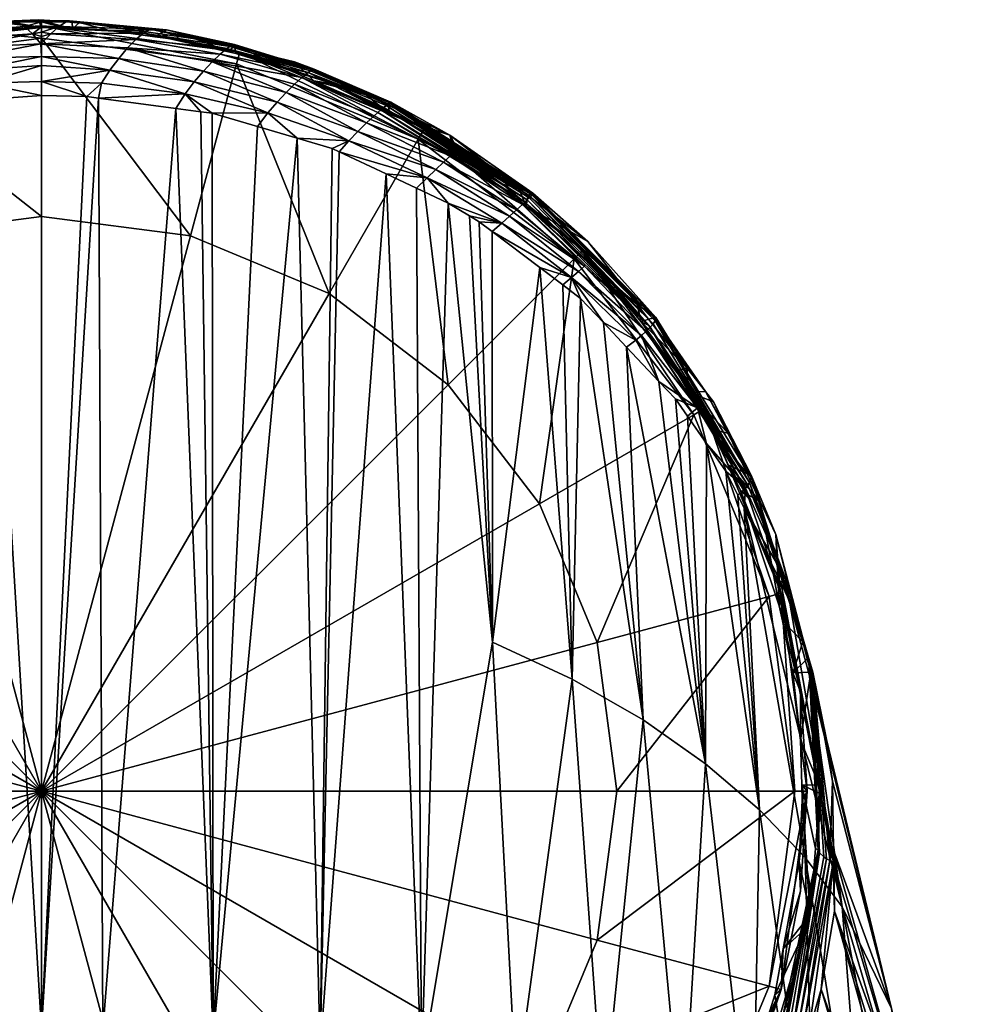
# Model space of a CAD drawing. Extents: x -0.0178 to 0.0179, y -0.0282 to 0.0128.
# Tile 47 of 47: x -0.0004 to 0.0153, y -0.0032 to 0.0128. Entities that reach past the tile are written whole.
import ezdxf

# ---------------------------------------------------------------- set-up
doc = ezdxf.new("R2010")
doc.units = 0
doc.layers.add('mesh', color=7, linetype='CONTINUOUS')

msp = doc.modelspace()

# ---------------------------------------------------------------- meshes
at = {"layer": 'mesh'}
mesh = msp.add_polyface(dxfattribs=at)
corners = [(-0.000453, 0.012749, 0.200704), (-0.000614, 0.012717, 0.200539), (-0.000496, 0.012727, 0.200549), (-0.000146, 0.012538, 0.201291), (0, 0.012565, 0.20125), (0, 0.012491, 0.201363), (0, 0.012649, 0.201066), (-0.001106, 0.011946, 0.201791), (0, 0.012022, 0.20182), (-0.000967, 0.011736, 0.201934), (-0.002067, 0.012592, 0.200413), (-0.003124, 0.012364, 0.200315), (-0.001756, 0.012612, 0.200712), (-0.000399, 0.01273, 0.200828), (0, 0.01275, 0.200711), (-0.001651, 0.012549, 0.200963), (-0.000279, 0.012656, 0.201067), (-0.001528, 0.012446, 0.201201), (-0.002619, 0.011933, 0.201405), (-0.001249, 0.012139, 0.201619), (-0.00276, 0.012085, 0.201192), (-0.001392, 0.012307, 0.201421), (-0.001318, 0.012593, 0.0118), (0, 0.012664, 0.0291), (-0.001318, 0.012593, 0.0291), (0, 0.012664, 0.0118), (-0.003189, 0.012156, 0.0291), (-0.001304, 0.012492, 0.0595), (0, 0.012664, 0.0595), (-0.003209, 0.012241, 0.0595), (0, 0.012464, 0.0118), (-0.003158, 0.012048, 0.0118), (-0.003158, 0.012048, 0.0102), (0, 0.012464, 0.0102), (0, 0.012638, 0.0768), (-0.000049, 0.012765, 0.200587), (-0.000498, 0.012611, 0.0768), (-0.001286, 0.012569, 0.0768), (-0.001828, 0.012467, 0.0768), (-0.000012, 0.012375, 0.201485), (0, 0.01273, 0.200863), (0, 0.01217, 0.201706)]
mesh.append_faces([[corners[k] for k in face] for face in [(0, 1, 2, 2), (3, 4, 5, 5), (3, 6, 4, 4), (7, 8, 9, 9), (0, 10, 1, 1), (0, 11, 10, 10), (12, 11, 0, 0), (13, 0, 14, 14), (13, 12, 0, 0), (15, 12, 13, 13), (15, 16, 17, 17), (13, 16, 15, 15), (18, 19, 7, 7), (20, 21, 19, 19), (17, 3, 21, 21), (16, 3, 17, 17), (16, 6, 3, 3), (22, 23, 24, 24), (22, 25, 23, 23), (26, 22, 24, 24), (27, 23, 28, 28), (27, 24, 23, 23), (29, 24, 27, 27), (30, 22, 31, 31), (30, 25, 22, 22), (30, 32, 33, 33), (31, 32, 30, 30), (34, 2, 1, 1), (34, 35, 2, 2), (1, 36, 34, 34), (1, 37, 36, 36), (10, 37, 1, 1), (10, 38, 37, 37), (3, 39, 21, 21), (0, 2, 35, 35), (14, 40, 13, 13), (39, 3, 5, 5), (19, 21, 39, 39), (7, 41, 8, 8), (19, 41, 7, 7), (39, 41, 19, 19), (14, 0, 35, 35), (13, 40, 16, 16), (40, 6, 16, 16), (34, 36, 37, 37), (27, 28, 34, 34), (34, 37, 27, 27)]])
mesh = msp.add_polyface(dxfattribs=at)
corners = [(0.000498, 0.012615, 0.0768), (0.000614, 0.012718, 0.200538), (0.000496, 0.012728, 0.200549), (0.001093, 0.012588, 0.0768), (0.002022, 0.012599, 0.200417), (0.001833, 0.012488, 0.0768), (0.000279, 0.012656, 0.201067), (0.000399, 0.01273, 0.200828), (0.001756, 0.012612, 0.200712), (0, 0.011765, 0.201961), (0.001106, 0.011946, 0.201791), (0.000967, 0.011736, 0.201934), (0, 0.012022, 0.20182), (0, 0.012565, 0.20125), (0, 0.012649, 0.201066), (0.000453, 0.012749, 0.200704), (0, 0.01275, 0.200711), (0.003124, 0.012364, 0.200315), (0.001651, 0.012549, 0.200963), (0.000146, 0.012538, 0.201291), (0, 0.012491, 0.201363), (0.001528, 0.012446, 0.201201), (0.002326, 0.011566, 0.201753), (0.001249, 0.012139, 0.201619), (0.002473, 0.011759, 0.201593), (0.001392, 0.012307, 0.201421), (0.002619, 0.011933, 0.201405), (0.001619, 0.012557, 0.0768), (0.002172, 0.012442, 0.0768), (0, 0.012664, 0.0291), (0, 0.012664, 0.0118), (0.003209, 0.012241, 0.0118), (0, 0.012664, 0.0595), (0.003158, 0.012048, 0.0118), (0, 0.012464, 0.0118), (0, 0.012464, 0.0102), (-0.000049, 0.012765, 0.200587), (0, 0.012638, 0.0768), (0, 0.01217, 0.201706), (0, 0.01273, 0.200863), (-0.000012, 0.012375, 0.201485)]
mesh.append_faces([[corners[k] for k in face] for face in [(0, 1, 2, 2), (3, 1, 0, 0), (3, 4, 1, 1), (5, 4, 3, 3), (6, 7, 8, 8), (9, 10, 11, 11), (12, 10, 9, 9), (13, 14, 6, 6), (2, 15, 16, 16), (1, 15, 2, 2), (4, 15, 1, 1), (4, 17, 15, 15), (18, 6, 8, 8), (19, 6, 18, 18), (19, 13, 6, 6), (20, 13, 19, 19), (21, 19, 18, 18), (10, 22, 11, 11), (23, 24, 10, 10), (25, 26, 23, 23), (7, 15, 8, 8), (5, 27, 28, 28), (5, 3, 27, 27), (29, 30, 31, 31), (32, 31, 27, 27), (32, 29, 31, 31), (33, 30, 34, 34), (33, 31, 30, 30), (34, 35, 33, 33), (0, 36, 37, 37), (0, 2, 36, 36), (38, 10, 12, 12), (38, 23, 10, 10), (6, 39, 7, 7), (6, 14, 39, 39), (39, 16, 15, 15), (2, 16, 36, 36), (40, 19, 21, 21), (40, 20, 19, 19), (25, 40, 21, 21), (23, 40, 25, 25), (38, 40, 23, 23), (7, 39, 15, 15), (37, 27, 3, 3), (0, 37, 3, 3), (27, 37, 32, 32)]])
mesh = msp.add_polyface(dxfattribs=at)
corners = [(0.001833, 0.012488, 0.0768), (0.002256, 0.012541, 0.200357), (0.002022, 0.012599, 0.200417), (0.002172, 0.012442, 0.0768), (0.003006, 0.012261, 0.0768), (0.003128, 0.012324, 0.200134), (0.003831, 0.012021, 0.0768), (0.004097, 0.012082, 0.199885), (0.003827, 0.012149, 0.199955), (0.004407, 0.011772, 0.0768), (0.005245, 0.011551, 0.199341), (0.003124, 0.012364, 0.200315), (0.004413, 0.011964, 0.199907), (0.003049, 0.012331, 0.200581), (0.00309, 0.012353, 0.200449), (0.004388, 0.011954, 0.200043), (0.001756, 0.012612, 0.200712), (0.001651, 0.012549, 0.200963), (0.004355, 0.011935, 0.200178), (0.003001, 0.012299, 0.20071), (0.001528, 0.012446, 0.201201), (0.004315, 0.011907, 0.200311), (0.002889, 0.012208, 0.200959), (0.001392, 0.012307, 0.201421), (0.001249, 0.012139, 0.201619), (0.002619, 0.011933, 0.201405), (0.002473, 0.011759, 0.201593), (0.00276, 0.012085, 0.201192), (0.004216, 0.011827, 0.20057), (0.000453, 0.012749, 0.200704), (0.003961, 0.011584, 0.20104), (0.004097, 0.011718, 0.200814), (0.004745, 0.01172, 0.0768), (0.0062, 0.011002, 0.0118), (0.003209, 0.012241, 0.0118), (0.0061, 0.010829, 0.0118), (0.003158, 0.012048, 0.0118), (0, 0.012464, 0.0102), (0.003158, 0.012048, 0.0102), (0.003146, 0.01222, 0.0768), (0.001619, 0.012557, 0.0768)]
mesh.append_faces([[corners[k] for k in face] for face in [(0, 1, 2, 2), (3, 1, 0, 0), (4, 1, 3, 3), (4, 5, 1, 1), (6, 7, 8, 8), (9, 7, 6, 6), (9, 10, 7, 7), (1, 11, 2, 2), (12, 7, 10, 10), (12, 8, 7, 7), (11, 8, 12, 12), (11, 5, 8, 8), (1, 5, 11, 11), (13, 14, 15, 15), (13, 16, 14, 14), (17, 16, 13, 13), (18, 13, 15, 15), (19, 13, 18, 18), (19, 17, 13, 13), (20, 17, 19, 19), (21, 19, 18, 18), (22, 19, 21, 21), (22, 20, 19, 19), (23, 20, 22, 22), (24, 25, 26, 26), (23, 27, 25, 25), (22, 27, 23, 23), (22, 28, 27, 27), (21, 28, 22, 22), (14, 12, 15, 15), (14, 11, 12, 12), (16, 11, 14, 14), (16, 29, 11, 11), (27, 30, 25, 25), (28, 31, 27, 27), (32, 9, 6, 6), (33, 32, 34, 34), (35, 34, 36, 36), (36, 37, 38, 38), (39, 5, 4, 4), (39, 8, 5, 5), (6, 8, 39, 39), (3, 39, 4, 4), (3, 40, 39, 39), (32, 6, 39, 39), (34, 39, 40, 40), (34, 32, 39, 39)]])
mesh = msp.add_polyface(dxfattribs=at)
corners = [(-0.005284, 0.011437, 0.0768), (-0.005251, 0.011557, 0.199348), (-0.005616, 0.011385, 0.199172), (-0.004421, 0.011803, 0.0768), (-0.000967, 0.011736, 0.201934), (0, 0.012022, 0.20182), (0, 0.011765, 0.201961), (-0.005654, 0.01143, 0.19936), (-0.00421, 0.012044, 0.199851), (-0.005638, 0.01142, 0.199498), (-0.004413, 0.011964, 0.199907), (-0.004355, 0.011935, 0.200178), (-0.005613, 0.011402, 0.199635), (-0.004388, 0.011954, 0.200043), (-0.00558, 0.011376, 0.19977), (-0.004315, 0.011907, 0.200311), (-0.005541, 0.011344, 0.199904), (-0.004216, 0.011827, 0.20057), (-0.005496, 0.011306, 0.200035), (-0.005445, 0.011261, 0.200163), (-0.004097, 0.011718, 0.200814), (-0.005388, 0.01121, 0.200288), (-0.003961, 0.011584, 0.20104), (-0.003816, 0.011428, 0.201244), (-0.005263, 0.011092, 0.200526), (-0.002326, 0.011566, 0.201753), (-0.003666, 0.011255, 0.201421), (-0.002473, 0.011759, 0.201593), (-0.002619, 0.011933, 0.201405), (-0.001938, 0.011398, 0.201921), (-0.002176, 0.011342, 0.201861), (-0.001106, 0.011946, 0.201791), (-0.002564, 0.01125, 0.201763), (-0.006163, 0.010931, 0.0291), (-0.004282, 0.011901, 0.0118), (-0.004282, 0.011901, 0.0291), (-0.007, 0.010499, 0.0118), (-0.0062, 0.011002, 0.0595), (-0.004246, 0.011812, 0.0595), (-0.003158, 0.012048, 0.0118), (-0.0061, 0.010829, 0.0118), (-0.0061, 0.010829, 0.0102), (-0.003158, 0.012048, 0.0102), (0, 0.009579, 0.0102), (0, 0.012464, 0.0102), (-0.006617, 0.010896, 0.198668), (-0.004272, 0.011866, 0.0768), (0, 0.011539, 0.202073), (-0.000917, 0.011472, 0.202001), (-0.005641, 0.011248, 0.0768)]
mesh.append_faces([[corners[k] for k in face] for face in [(0, 1, 2, 2), (0, 3, 1, 1), (4, 5, 6, 6), (7, 1, 8, 8), (7, 2, 1, 1), (9, 7, 10, 10), (11, 12, 13, 13), (11, 14, 12, 12), (15, 14, 11, 11), (15, 16, 14, 14), (17, 16, 15, 15), (17, 18, 16, 16), (17, 19, 18, 18), (20, 19, 17, 17), (20, 21, 19, 19), (22, 21, 20, 20), (23, 24, 22, 22), (23, 25, 26, 26), (23, 27, 25, 25), (22, 27, 23, 23), (22, 28, 27, 27), (20, 28, 22, 22), (25, 29, 30, 30), (25, 4, 29, 29), (27, 4, 25, 25), (27, 31, 4, 4), (28, 31, 27, 27), (30, 32, 25, 25), (13, 9, 10, 10), (12, 9, 13, 13), (33, 34, 35, 35), (33, 36, 34, 34), (37, 35, 38, 38), (37, 33, 35, 35), (39, 34, 40, 40), (39, 41, 42, 42), (40, 41, 39, 39), (43, 44, 42, 42), (2, 45, 0, 0), (3, 46, 1, 1), (4, 6, 47, 47), (48, 4, 47, 47), (48, 29, 4, 4), (45, 2, 7, 7), (46, 0, 49, 49), (46, 3, 0, 0), (38, 46, 49, 49)]])
mesh = msp.add_polyface(dxfattribs=at)
corners = [(0.006153, -0.004214, 0.206157), (0.005583, 0.010266, 0.200716), (0.006073, 0.010034, 0.200469), (0.00278, -0.003723, 0.207211), (0.003497, 0.011035, 0.201536), (0.004141, 0.010846, 0.201335), (0.002763, 0.01125, 0.201766), (0.00258, 0.011275, 0.201792), (0.002176, 0.011328, 0.201849), (0.004511, -0.003928, 0.206778), (0.004819, 0.010627, 0.201101), (0.004706, 0.01068, 0.201158), (0.004976, 0.010801, 0.200939), (0.006243, 0.010204, 0.200306), (0.006587, 0.009791, 0.20021), (0.007921, 0.009903, 0.198266), (0.00558, 0.011376, 0.19977), (0.005613, 0.011402, 0.199635), (0.007897, 0.009877, 0.198402), (0.005541, 0.011344, 0.199904), (0.005496, 0.011306, 0.200035), (0.00783, 0.009811, 0.198669), (0.005445, 0.011261, 0.200163), (0.006383, 0.010338, 0.200095), (0.005124, 0.010955, 0.200744), (0.00651, 0.010458, 0.199864), (0.005263, 0.011092, 0.200526), (0.006623, 0.010561, 0.199617), (0.005388, 0.01121, 0.200288), (0.003816, 0.011428, 0.201244), (0.003666, 0.011255, 0.201421), (0.007866, 0.009846, 0.198536), (0.002411, 0.009262, 0.0102), (0, 0.012464, 0.0102), (0, 0.009579, 0.0102), (0.004658, 0.008331, 0.0102), (0.003158, 0.012048, 0.0102), (0.0061, 0.010829, 0.0102), (0.006587, 0.006851, 0.0102), (0, 0.000264, 0.0007), (0.004658, 0.008331, 0.0007), (0.002411, 0.009262, 0.0007), (0.006587, 0.006851, 0.0007), (0, 0.009579, 0.0007), (0, -0.003597, 0.207474), (0, 0.011539, 0.202073), (0.00073, 0.01152, 0.202053), (0.000989, -0.003614, 0.207438), (0.000919, 0.011495, 0.202026)]
mesh.append_faces([[corners[k] for k in face] for face in [(0, 1, 2, 2), (3, 4, 5, 5), (3, 6, 4, 4), (3, 7, 6, 6), (8, 7, 3, 3), (9, 10, 1, 1), (11, 10, 9, 9), (9, 5, 11, 11), (9, 3, 5, 5), (12, 10, 11, 11), (13, 1, 10, 10), (13, 2, 1, 1), (14, 2, 13, 13), (5, 12, 11, 11), (15, 16, 17, 17), (18, 19, 16, 16), (20, 21, 22, 22), (12, 13, 10, 10), (12, 23, 13, 13), (24, 23, 12, 12), (24, 25, 23, 23), (26, 25, 24, 24), (26, 27, 25, 25), (28, 27, 26, 26), (12, 29, 24, 24), (5, 30, 12, 12), (5, 4, 30, 30), (19, 31, 20, 20), (22, 27, 28, 28), (21, 27, 22, 22), (32, 33, 34, 34), (35, 36, 32, 32), (35, 37, 36, 36), (38, 37, 35, 35), (39, 40, 41, 41), (39, 42, 40, 40), (41, 43, 39, 39), (38, 40, 42, 42), (35, 40, 38, 38), (35, 41, 40, 40), (32, 41, 35, 35), (32, 43, 41, 41), (34, 43, 32, 32), (44, 45, 46, 46), (47, 48, 8, 8), (46, 48, 44, 44)]])
mesh = msp.add_polyface(dxfattribs=at)
corners = [(0.005639, 0.01124, 0.0768), (0.005245, 0.011551, 0.199341), (0.004407, 0.011772, 0.0768), (0.005613, 0.011382, 0.199166), (0.003666, 0.011255, 0.201421), (0.003497, 0.011035, 0.201536), (0.002763, 0.01125, 0.201766), (0.004315, 0.011907, 0.200311), (0.00558, 0.011376, 0.19977), (0.005541, 0.011344, 0.199904), (0.005613, 0.011402, 0.199635), (0, 0.011765, 0.201961), (0.000967, 0.011736, 0.201934), (0.00073, 0.01152, 0.202053), (0.005654, 0.01143, 0.19936), (0.004413, 0.011964, 0.199907), (0.004355, 0.011935, 0.200178), (0.004388, 0.011954, 0.200043), (0.005638, 0.01142, 0.199498), (0.005496, 0.011306, 0.200035), (0.005445, 0.011261, 0.200163), (0.004216, 0.011827, 0.20057), (0.005263, 0.011092, 0.200526), (0.004097, 0.011718, 0.200814), (0.005388, 0.01121, 0.200288), (0.003961, 0.011584, 0.20104), (0.005124, 0.010955, 0.200744), (0.003816, 0.011428, 0.201244), (0.004976, 0.010801, 0.200939), (0.001106, 0.011946, 0.201791), (0.002473, 0.011759, 0.201593), (0.002326, 0.011566, 0.201753), (0.00258, 0.011275, 0.201792), (0.002176, 0.011328, 0.201849), (0.002619, 0.011933, 0.201405), (0.00276, 0.012085, 0.201192), (0.005842, 0.011152, 0.0768), (0.004745, 0.01172, 0.0768), (0.0062, 0.011002, 0.0768), (0.0062, 0.011002, 0.0118), (0.0061, 0.010829, 0.0118), (0.003209, 0.012241, 0.0118), (0.003158, 0.012048, 0.0102), (0.0061, 0.010829, 0.0102), (0.003158, 0.012048, 0.0118), (0.002411, 0.009262, 0.0102), (0, 0.012464, 0.0102), (0.006613, 0.010894, 0.198666), (0, 0.011539, 0.202073), (0.000919, 0.011495, 0.202026)]
mesh.append_faces([[corners[k] for k in face] for face in [(0, 1, 2, 2), (0, 3, 1, 1), (4, 5, 6, 6), (7, 8, 9, 9), (7, 10, 8, 8), (11, 12, 13, 13), (14, 1, 3, 3), (15, 1, 14, 14), (16, 17, 18, 18), (10, 16, 18, 18), (7, 16, 10, 10), (19, 20, 21, 21), (22, 23, 24, 24), (22, 25, 23, 23), (26, 25, 22, 22), (26, 27, 25, 25), (28, 4, 27, 27), (29, 30, 31, 31), (7, 19, 21, 21), (9, 19, 7, 7), (17, 14, 18, 18), (17, 15, 14, 14), (32, 33, 31, 31), (31, 6, 32, 32), (31, 4, 6, 6), (30, 4, 31, 31), (30, 27, 4, 4), (34, 27, 30, 30), (34, 25, 27, 27), (35, 23, 25, 25), (21, 24, 23, 23), (20, 24, 21, 21), (36, 37, 38, 38), (0, 37, 36, 36), (0, 2, 37, 37), (39, 38, 37, 37), (40, 39, 41, 41), (40, 42, 43, 43), (44, 42, 40, 40), (45, 42, 46, 46), (47, 0, 36, 36), (47, 3, 0, 0), (11, 13, 48, 48), (14, 3, 47, 47), (12, 49, 13, 13), (31, 49, 12, 12), (31, 33, 49, 49)]])
mesh = msp.add_polyface(dxfattribs=at)
corners = [(-0.006153, -0.004214, 0.206157), (-0.005565, 0.010245, 0.200693), (-0.004785, 0.010592, 0.201062), (-0.006064, 0.010024, 0.200457), (-0.006587, 0.009791, 0.20021), (-0.004511, -0.003928, 0.206778), (-0.004135, 0.01088, 0.201368), (-0.003497, 0.01103, 0.201529), (-0.000989, -0.003614, 0.207438), (-0.002176, 0.011342, 0.201861), (-0.001938, 0.011398, 0.201921), (-0.00278, -0.003723, 0.207211), (-0.002564, 0.01125, 0.201763), (-0.007866, 0.009846, 0.198536), (-0.005496, 0.011306, 0.200035), (-0.005445, 0.011261, 0.200163), (-0.006243, 0.010204, 0.200306), (-0.00558, 0.011376, 0.19977), (-0.00794, 0.009926, 0.198129), (-0.005613, 0.011402, 0.199635), (-0.005541, 0.011344, 0.199904), (-0.007921, 0.009903, 0.198266), (-0.004976, 0.010801, 0.200939), (-0.005124, 0.010955, 0.200744), (-0.006383, 0.010338, 0.200095), (-0.005263, 0.011092, 0.200526), (-0.00651, 0.010458, 0.199864), (-0.005388, 0.01121, 0.200288), (-0.006623, 0.010561, 0.199617), (-0.003961, 0.011584, 0.20104), (-0.003816, 0.011428, 0.201244), (-0.003666, 0.011255, 0.201421), (-0.002326, 0.011566, 0.201753), (-0.007952, 0.009943, 0.197991), (-0.005638, 0.01142, 0.199498), (-0.0061, 0.010829, 0.0118), (-0.004282, 0.011901, 0.0118), (-0.007, 0.010499, 0.0118), (-0.002411, 0.009262, 0.0102), (-0.0061, 0.010829, 0.0102), (-0.004658, 0.008331, 0.0102), (-0.003158, 0.012048, 0.0102), (0, 0.009579, 0.0102), (0, 0.000264, 0.0007), (-0.002411, 0.009262, 0.0007), (-0.004658, 0.008331, 0.0007), (0, 0.009579, 0.0007), (-0.006587, 0.006851, 0.0007), (-0.008067, 0.004921, 0.0007), (-0.006587, 0.006851, 0.0102), (-0.005284, 0.011437, 0.0768), (-0.006617, 0.010896, 0.198668), (-0.005641, 0.011248, 0.0768), (-0.000917, 0.011472, 0.202001), (0, 0.011539, 0.202073), (0, -0.003597, 0.207474), (-0.004246, 0.011812, 0.0595), (-0.0062, 0.011002, 0.0595)]
mesh.append_faces([[corners[k] for k in face] for face in [(0, 1, 2, 2), (0, 3, 1, 1), (0, 4, 3, 3), (5, 6, 7, 7), (8, 9, 10, 10), (11, 12, 9, 9), (13, 14, 15, 15), (16, 1, 3, 3), (17, 18, 19, 19), (20, 21, 17, 17), (16, 22, 1, 1), (16, 23, 22, 22), (24, 23, 16, 16), (24, 25, 23, 23), (26, 25, 24, 24), (26, 27, 25, 25), (28, 15, 27, 27), (29, 25, 27, 27), (30, 23, 25, 25), (31, 23, 30, 30), (31, 22, 23, 23), (22, 2, 1, 1), (22, 6, 2, 2), (31, 6, 22, 22), (31, 7, 6, 6), (32, 7, 31, 31), (32, 12, 7, 7), (19, 33, 34, 34), (35, 36, 37, 37), (38, 39, 40, 40), (38, 41, 39, 39), (42, 41, 38, 38), (43, 44, 45, 45), (43, 46, 44, 44), (43, 47, 48, 48), (45, 47, 43, 43), (42, 44, 46, 46), (38, 44, 42, 42), (38, 45, 44, 44), (40, 45, 38, 38), (40, 47, 45, 45), (49, 47, 40, 40), (50, 51, 52, 52), (8, 10, 53, 53), (54, 55, 53, 53), (56, 52, 57, 57)]])
mesh = msp.add_polyface(dxfattribs=at)
corners = [(0.009852, -0.007135, 0.0768), (0.010826, -0.005935, 0.181423), (0.010108, -0.006823, 0.0768), (0.010534, -0.006413, 0.180933), (0.010127, -0.007078, 0.18025), (0.000989, -0.003614, 0.207438), (0.002176, 0.011328, 0.201849), (0.00278, -0.003723, 0.207211), (0.004511, -0.003928, 0.206778), (0.005583, 0.010266, 0.200716), (0.006153, -0.004214, 0.206157), (0.009742, 0.001421, 0.200684), (0.009474, 0.007462, 0.197727), (0.010755, 0.000711, 0.199578), (0.008074, -0.01192, 0.208166), (0.007687, -0.004567, 0.205368), (0.009098, -0.004974, 0.204431), (0.010379, -0.005424, 0.203365), (0.008591, 0.002082, 0.201699), (0.007302, 0.002681, 0.202606), (0.006587, 0.009791, 0.20021), (0.006073, 0.010034, 0.200469), (0.010739, -0.005936, 0.0118), (0.009968, -0.007112, 0.038459), (0.009992, -0.00708, 0.038919), (0.008627, -0.008363, 0.0118), (0.010566, -0.005836, 0.0118), (0.009316, 0.000264, 0.0102), (0.011784, 0.003421, 0.0102), (0.008998, 0.002675, 0.0102), (0.008998, -0.002148, 0.0102), (0.0122, 0.000264, 0.0102), (0.008067, -0.004394, 0.0102), (0.011784, -0.002894, 0.0102), (0.010566, -0.005836, 0.0102), (0.006587, -0.006324, 0.0102), (0.008627, -0.008363, 0.0102), (0, 0.000264, 0.0007), (0.008998, 0.002675, 0.0007), (0.008067, 0.004921, 0.0007), (0.009316, 0.000264, 0.0007), (0.008998, -0.002148, 0.0007), (0.006587, 0.006851, 0.0007), (0.002411, -0.008735, 0.0007), (0.004658, -0.007804, 0.0007), (0, -0.009052, 0.0007), (0.008067, -0.004394, 0.0007), (0.006587, -0.006324, 0.0007), (0, -0.003597, 0.207474), (0.000919, 0.011495, 0.202026), (0.010162, -0.007091, 0.180359), (0.010202, -0.007106, 0.180464), (0.010885, -0.005959, 0.181534), (0.010607, -0.00603, 0.0768), (0.010693, -0.005893, 0.0768), (0.009861, -0.007254, 0.042093), (0.009852, -0.007266, 0.042301)]
mesh.append_faces([[corners[k] for k in face] for face in [(0, 1, 2, 2), (0, 3, 1, 1), (0, 4, 3, 3), (5, 6, 7, 7), (8, 9, 10, 10), (11, 12, 13, 13), (14, 15, 16, 16), (17, 11, 13, 13), (16, 11, 17, 17), (16, 18, 11, 11), (15, 18, 16, 16), (15, 19, 18, 18), (10, 19, 15, 15), (10, 20, 19, 19), (21, 20, 10, 10), (22, 23, 24, 24), (25, 22, 26, 26), (27, 28, 29, 29), (30, 31, 27, 27), (32, 33, 30, 30), (32, 34, 33, 33), (35, 34, 32, 32), (35, 36, 34, 34), (37, 38, 39, 39), (37, 40, 38, 38), (41, 40, 37, 37), (39, 42, 37, 37), (37, 43, 44, 44), (37, 45, 43, 43), (37, 46, 41, 41), (37, 47, 46, 46), (44, 47, 37, 37), (35, 46, 47, 47), (32, 46, 35, 35), (32, 41, 46, 46), (30, 41, 32, 32), (30, 40, 41, 41), (27, 40, 30, 30), (27, 38, 40, 40), (29, 38, 27, 27), (29, 39, 38, 38), (48, 49, 5, 5), (50, 51, 52, 52), (50, 52, 3, 3), (2, 53, 54, 54), (55, 56, 54, 54), (54, 22, 24, 24)]])
mesh = msp.add_polyface(dxfattribs=at)
corners = [(-0.010409, -0.006368, 0.0768), (-0.010603, -0.006028, 0.0768), (-0.010541, -0.006414, 0.18093), (-0.010836, -0.005937, 0.18142), (-0.010755, 0.000711, 0.199578), (-0.009483, 0.007467, 0.197732), (-0.009742, 0.001421, 0.200684), (-0.010266, 0.006621, 0.19683), (-0.010003, 0.006905, 0.197133), (-0.008868, 0.00813, 0.198439), (-0.008591, 0.002082, 0.201699), (-0.007302, 0.002681, 0.202606), (-0.006587, 0.009791, 0.20021), (-0.006153, -0.004214, 0.206157), (-0.004511, -0.003928, 0.206778), (-0.003497, 0.01103, 0.201529), (-0.00278, -0.003723, 0.207211), (-0.004785, 0.010592, 0.201062), (-0.004135, 0.01088, 0.201368), (-0.002176, 0.011342, 0.201861), (-0.000989, -0.003614, 0.207438), (-0.002564, 0.01125, 0.201763), (-0.011522, -0.005907, 0.202185), (-0.010379, -0.005424, 0.203365), (-0.009098, -0.004974, 0.204431), (-0.007687, -0.004567, 0.205368), (-0.008074, -0.01192, 0.208166), (-0.009838, -0.007285, 0.0768), (-0.010739, -0.005936, 0.0768), (-0.010956, -0.005408, 0.0768), (-0.010566, -0.005836, 0.0118), (-0.008627, -0.008363, 0.0102), (-0.010566, -0.005836, 0.0102), (-0.008067, -0.004394, 0.0102), (-0.006587, -0.006324, 0.0102), (-0.008998, -0.002148, 0.0102), (-0.011784, -0.002894, 0.0102), (-0.009315, 0.000264, 0.0102), (-0.008998, 0.002675, 0.0102), (-0.0122, 0.000264, 0.0102), (-0.008067, 0.004921, 0.0102), (-0.011784, 0.003421, 0.0102), (0, 0.000264, 0.0007), (-0.008067, 0.004921, 0.0007), (-0.008998, 0.002675, 0.0007), (-0.008998, -0.002148, 0.0007), (-0.008067, -0.004394, 0.0007), (-0.009315, 0.000264, 0.0007), (-0.004658, -0.007804, 0.0007), (-0.002411, -0.008735, 0.0007), (-0.006587, -0.006324, 0.0007), (0, -0.009052, 0.0007), (-0.000917, 0.011472, 0.202001), (0, -0.003597, 0.207474), (-0.010889, -0.005958, 0.181529), (-0.010162, -0.007091, 0.180359)]
mesh.append_faces([[corners[k] for k in face] for face in [(0, 1, 2, 2), (1, 3, 2, 2), (4, 5, 6, 6), (7, 8, 4, 4), (6, 9, 10, 10), (11, 12, 13, 13), (14, 15, 16, 16), (17, 18, 14, 14), (16, 19, 20, 20), (15, 21, 16, 16), (14, 13, 17, 17), (6, 22, 4, 4), (10, 23, 6, 6), (10, 24, 23, 23), (11, 24, 10, 10), (11, 25, 24, 24), (13, 25, 11, 11), (13, 26, 25, 25), (27, 28, 0, 0), (28, 1, 0, 0), (28, 29, 1, 1), (30, 31, 32, 32), (33, 31, 34, 34), (35, 32, 33, 33), (35, 36, 32, 32), (37, 36, 35, 35), (38, 39, 37, 37), (40, 41, 38, 38), (42, 43, 44, 44), (42, 45, 46, 46), (42, 47, 45, 45), (44, 47, 42, 42), (42, 48, 49, 49), (42, 50, 48, 48), (46, 50, 42, 42), (49, 51, 42, 42), (35, 45, 37, 37), (35, 46, 45, 45), (33, 46, 35, 35), (33, 50, 46, 46), (34, 50, 33, 33), (38, 44, 40, 40), (38, 47, 44, 44), (37, 47, 38, 38), (37, 45, 47, 47), (52, 53, 20, 20), (54, 55, 2, 2)]])
mesh = msp.add_polyface(dxfattribs=at)
corners = [(0.007851, 0.009746, 0.0768), (0.007878, 0.00992, 0.197664), (0.007732, 0.010032, 0.19778), (0.007302, 0.002681, 0.202606), (0.007085, 0.009491, 0.199889), (0.007298, 0.009331, 0.199719), (0.006929, 0.009585, 0.19999), (0.007452, 0.009467, 0.199523), (0.007956, 0.009956, 0.197854), (0.007952, 0.009943, 0.197991), (0.005654, 0.01143, 0.19936), (0.007921, 0.009903, 0.198266), (0.005613, 0.011402, 0.199635), (0.00794, 0.009926, 0.198129), (0.007897, 0.009877, 0.198402), (0.00558, 0.011376, 0.19977), (0.005638, 0.01142, 0.199498), (0.007866, 0.009846, 0.198536), (0.00783, 0.009811, 0.198669), (0.005496, 0.011306, 0.200035), (0.008791, 0.008771, 0.1981), (0.007691, 0.009683, 0.199055), (0.007788, 0.009772, 0.1988), (0.007578, 0.009581, 0.199296), (0.008695, 0.008684, 0.198351), (0.008585, 0.008588, 0.198591), (0.00651, 0.010458, 0.199864), (0.006623, 0.010561, 0.199617), (0.006383, 0.010338, 0.200095), (0.006243, 0.010204, 0.200306), (0.006587, 0.009791, 0.20021), (0.005541, 0.011344, 0.199904), (0.005842, 0.011152, 0.0768), (0.0062, 0.011002, 0.0768), (0.00667, 0.01066, 0.0768), (0.008627, 0.00889, 0.0118), (0.0062, 0.011002, 0.0118), (0.0061, 0.010829, 0.0118), (0.008768, 0.009032, 0.0118), (0.0061, 0.010829, 0.0102), (0.008627, 0.00889, 0.0102), (0.006587, 0.006851, 0.0102), (0.006798, 0.01057, 0.0768), (0.007463, 0.010101, 0.0768), (0.006613, 0.010894, 0.198666), (0.008846, 0.00917, 0.196893), (0.008768, 0.009032, 0.0768)]
mesh.append_faces([[corners[k] for k in face] for face in [(0, 1, 2, 2), (3, 4, 5, 5), (3, 6, 4, 4), (7, 5, 4, 4), (6, 7, 4, 4), (2, 1, 8, 8), (9, 10, 8, 8), (11, 12, 13, 13), (14, 15, 11, 11), (12, 16, 13, 13), (17, 18, 19, 19), (20, 21, 22, 22), (20, 23, 21, 21), (24, 7, 23, 23), (25, 5, 7, 7), (26, 27, 22, 22), (21, 26, 22, 22), (21, 28, 26, 26), (23, 28, 21, 21), (23, 29, 28, 28), (7, 29, 23, 23), (7, 30, 29, 29), (6, 30, 7, 7), (14, 17, 31, 31), (16, 9, 13, 13), (16, 10, 9, 9), (18, 22, 27, 27), (32, 33, 34, 34), (35, 36, 37, 37), (35, 38, 36, 36), (35, 39, 40, 40), (37, 39, 35, 35), (41, 40, 39, 39), (2, 42, 43, 43), (44, 42, 2, 2), (44, 34, 42, 42), (32, 34, 44, 44), (0, 2, 43, 43), (45, 1, 0, 0), (8, 44, 2, 2), (8, 10, 44, 44), (34, 43, 42, 42), (34, 33, 43, 43), (46, 0, 43, 43), (36, 43, 33, 33), (38, 43, 36, 36)]])
mesh = msp.add_polyface(dxfattribs=at)
corners = [(0.009647, 0.008149, 0.19585), (0.00884, 0.008839, 0.0768), (0.009083, 0.008617, 0.0768), (0.007851, 0.009746, 0.0768), (0.008585, 0.008588, 0.198591), (0.008441, 0.008469, 0.1988), (0.008068, 0.00875, 0.1991), (0.008731, 0.00825, 0.198567), (0.009099, 0.00786, 0.198151), (0.009832, 0.007914, 0.195609), (0.009948, 0.00794, 0.195791), (0.00993, 0.007922, 0.195916), (0.007956, 0.009956, 0.197854), (0.007952, 0.009943, 0.197991), (0.009938, 0.007887, 0.1962), (0.010451, 0.007126, 0.194804), (0.007866, 0.009846, 0.198536), (0.009858, 0.007785, 0.19674), (0.00783, 0.009811, 0.198669), (0.009907, 0.00784, 0.196471), (0.008695, 0.008684, 0.198351), (0.007578, 0.009581, 0.199296), (0.008791, 0.008771, 0.1981), (0.007452, 0.009467, 0.199523), (0.007298, 0.009331, 0.199719), (0.007897, 0.009877, 0.198402), (0.007921, 0.009903, 0.198266), (0.00794, 0.009926, 0.198129), (0.007788, 0.009772, 0.1988), (0.009794, 0.007721, 0.197003), (0.009716, 0.00765, 0.197261), (0.009626, 0.007571, 0.197511), (0.008768, 0.009032, 0.0768), (0.009838, 0.007812, 0.0768), (0.008768, 0.009032, 0.0118), (0.010739, 0.006464, 0.0118), (0.010566, 0.006364, 0.0118), (0.008627, 0.00889, 0.0118), (0.008627, 0.00889, 0.0102), (0.009711, 0.007871, 0.0768), (0.008846, 0.00917, 0.196893), (0.007878, 0.00992, 0.197664), (0.010283, 0.007072, 0.0768), (0.007463, 0.010101, 0.0768)]
mesh.append_faces([[corners[k] for k in face] for face in [(0, 1, 2, 2), (0, 3, 1, 1), (4, 5, 6, 6), (4, 7, 5, 5), (8, 7, 4, 4), (0, 9, 10, 10), (11, 12, 10, 10), (11, 13, 12, 12), (14, 13, 11, 11), (15, 10, 9, 9), (15, 11, 10, 10), (16, 17, 18, 18), (19, 17, 16, 16), (20, 21, 22, 22), (4, 23, 20, 20), (6, 24, 4, 4), (25, 19, 16, 16), (26, 19, 25, 25), (26, 14, 19, 19), (27, 14, 26, 26), (27, 13, 14, 14), (17, 28, 18, 18), (17, 22, 28, 28), (29, 22, 17, 17), (29, 20, 22, 22), (30, 20, 29, 29), (30, 4, 20, 20), (31, 4, 30, 30), (31, 8, 4, 4), (2, 32, 33, 33), (1, 32, 2, 2), (1, 3, 32, 32), (34, 33, 32, 32), (35, 33, 34, 34), (36, 34, 37, 37), (36, 35, 34, 34), (37, 38, 36, 36), (39, 0, 2, 2), (39, 9, 0, 0), (39, 15, 9, 9), (40, 3, 0, 0), (12, 41, 40, 40), (10, 40, 0, 0), (10, 12, 40, 40), (2, 33, 39, 39), (33, 42, 39, 39), (34, 32, 43, 43)]])
mesh = msp.add_polyface(dxfattribs=at)
corners = [(0.010485, 0.006733, 0.0768), (0.011122, 0.006067, 0.19372), (0.010885, 0.006573, 0.194238), (0.010848, 0.006123, 0.0768), (0.010283, 0.007072, 0.0768), (0.010451, 0.007126, 0.194804), (0.007302, 0.002681, 0.202606), (0.008068, 0.00875, 0.1991), (0.008591, 0.002082, 0.201699), (0.007298, 0.009331, 0.199719), (0.006587, 0.009791, 0.20021), (0.006929, 0.009585, 0.19999), (0.008731, 0.00825, 0.198567), (0.009742, 0.001421, 0.200684), (0.008441, 0.008469, 0.1988), (0.010755, 0.000711, 0.199578), (0.01, 0.006904, 0.197131), (0.010266, 0.006621, 0.19683), (0.009474, 0.007462, 0.197727), (0.009099, 0.00786, 0.198151), (0.010462, 0.00634, 0.196531), (0.01077, 0.0059, 0.196062), (0.010625, 0.006479, 0.196028), (0.011495, 0.00535, 0.193593), (0.011468, 0.005269, 0.194126), (0.009938, 0.007887, 0.1962), (0.009907, 0.00784, 0.196471), (0.009858, 0.007785, 0.19674), (0.01144, 0.005223, 0.194391), (0.009794, 0.007721, 0.197003), (0.009716, 0.00765, 0.197261), (0.009626, 0.007571, 0.197511), (0.010739, 0.006464, 0.0768), (0.009838, 0.007812, 0.0768), (0.010739, 0.006464, 0.0118), (0.010566, 0.006364, 0.0118), (0.008627, 0.00889, 0.0102), (0.010566, 0.006364, 0.0102), (0.008067, 0.004921, 0.0102), (0.006587, 0.006851, 0.0102), (0.008998, 0.002675, 0.0102), (0.011784, 0.003421, 0.0102), (0.008067, 0.004921, 0.0007), (0.006587, 0.006851, 0.0007), (0.010753, 0.006741, 0.194411), (0.009711, 0.007871, 0.0768), (0.00993, 0.007922, 0.195916)]
mesh.append_faces([[corners[k] for k in face] for face in [(0, 1, 2, 2), (3, 1, 0, 0), (4, 0, 5, 5), (6, 7, 8, 8), (6, 9, 7, 7), (10, 11, 6, 6), (8, 12, 13, 13), (8, 14, 12, 12), (7, 14, 8, 8), (15, 16, 17, 17), (15, 18, 16, 16), (13, 19, 18, 18), (12, 19, 13, 13), (15, 20, 21, 21), (17, 20, 15, 15), (22, 20, 17, 17), (16, 22, 17, 17), (23, 24, 25, 25), (24, 26, 25, 25), (24, 27, 26, 26), (28, 29, 27, 27), (22, 29, 28, 28), (22, 30, 29, 29), (16, 30, 22, 22), (16, 31, 30, 30), (18, 31, 16, 16), (18, 19, 31, 31), (21, 20, 22, 22), (32, 4, 33, 33), (32, 0, 4, 4), (3, 0, 32, 32), (34, 32, 33, 33), (35, 36, 37, 37), (38, 36, 39, 39), (38, 37, 36, 36), (40, 37, 38, 38), (40, 41, 37, 37), (38, 42, 40, 40), (38, 43, 42, 42), (39, 43, 38, 38), (0, 44, 5, 5), (0, 2, 44, 44), (4, 5, 45, 45), (44, 46, 5, 5), (44, 25, 46, 46), (23, 25, 44, 44)]])
mesh = msp.add_polyface(dxfattribs=at)
corners = [(0.010848, 0.006123, 0.0768), (0.01143, 0.005408, 0.193044), (0.011122, 0.006067, 0.19372), (0.011122, 0.005554, 0.0768), (0.01164, 0.004959, 0.192584), (0.011323, 0.005135, 0.0768), (0.011949, 0.003269, 0.0768), (0.011891, 0.004422, 0.192033), (0.011999, 0.003027, 0.0768), (0.012332, 0.002685, 0.190253), (0.01138, 0.004849, 0.19494), (0.01163, -0.000035, 0.198398), (0.011276, 0.00506, 0.195165), (0.011082, 0.005453, 0.195585), (0.01077, 0.0059, 0.196062), (0.011495, 0.005386, 0.193326), (0.010885, 0.006573, 0.194238), (0.012429, 0.002374, 0.190232), (0.011495, 0.00535, 0.193593), (0.012441, 0.002338, 0.19049), (0.011468, 0.005269, 0.194126), (0.01144, 0.005223, 0.194391), (0.009858, 0.007785, 0.19674), (0.011404, 0.005175, 0.194654), (0.012036, 0.003738, 0.193142), (0.01191, 0.003775, 0.193795), (0.011974, 0.003646, 0.193658), (0.012466, 0.002268, 0.191005), (0.010625, 0.006479, 0.196028), (0.011456, 0.005009, 0.0768), (0.011977, 0.003473, 0.0768), (0.010739, 0.006464, 0.0768), (0.010739, 0.006464, 0.0118), (0.011977, 0.003473, 0.0118), (0.011784, 0.003421, 0.0118), (0.010566, 0.006364, 0.0118), (0.010566, 0.006364, 0.0102), (0.011784, 0.003421, 0.0102), (0.012115, 0.003345, 0.193337), (0.010753, 0.006741, 0.194411)]
mesh.append_faces([[corners[k] for k in face] for face in [(0, 1, 2, 2), (3, 1, 0, 0), (3, 4, 1, 1), (5, 4, 3, 3), (6, 4, 5, 5), (6, 7, 4, 4), (8, 7, 6, 6), (8, 9, 7, 7), (10, 11, 12, 12), (11, 13, 12, 12), (11, 14, 13, 13), (15, 2, 1, 1), (15, 16, 2, 2), (15, 7, 17, 17), (15, 4, 7, 7), (1, 4, 15, 15), (17, 18, 15, 15), (17, 19, 18, 18), (19, 20, 18, 18), (21, 22, 20, 20), (23, 13, 14, 14), (23, 12, 13, 13), (23, 10, 12, 12), (24, 10, 23, 23), (24, 25, 10, 10), (26, 25, 24, 24), (24, 20, 27, 27), (24, 21, 20, 20), (23, 21, 24, 24), (23, 28, 21, 21), (14, 28, 23, 23), (5, 29, 30, 30), (3, 29, 5, 5), (3, 31, 29, 29), (0, 31, 3, 3), (30, 6, 5, 5), (30, 8, 6, 6), (32, 29, 31, 31), (33, 29, 32, 32), (33, 30, 29, 29), (34, 32, 35, 35), (34, 33, 32, 32), (34, 36, 37, 37), (35, 36, 34, 34), (38, 26, 24, 24), (15, 39, 16, 16), (15, 18, 39, 39)]])
mesh = msp.add_polyface(dxfattribs=at)
corners = [(0.012169, 0.002185, 0.0768), (0.012332, 0.002685, 0.190253), (0.011999, 0.003027, 0.0768), (0.012402, 0.00241, 0.189971), (0.012457, 0.002193, 0.189749), (0.012292, 0.001093, 0.0768), (0.012597, 0.000363, 0.187876), (0.012313, 0.000369, 0.0768), (0.012608, 0.000227, 0.187737), (0.012535, -0.000664, 0.186826), (0.01138, 0.004849, 0.19494), (0.012367, -0.000811, 0.197156), (0.01163, -0.000035, 0.198398), (0.012969, -0.00161, 0.195865), (0.010755, 0.000711, 0.199578), (0.01077, 0.0059, 0.196062), (0.01191, 0.003775, 0.193795), (0.011974, 0.003646, 0.193658), (0.01249, 0.002196, 0.191519), (0.012595, 0.001564, 0.191438), (0.012446, 0.002115, 0.192026), (0.012767, -0.000858, 0.188304), (0.012809, 0.000427, 0.190226), (0.012429, 0.002374, 0.190232), (0.012581, -0.000699, 0.187071), (0.011891, 0.004422, 0.192033), (0.012441, 0.002338, 0.19049), (0.012466, 0.002268, 0.191005), (0.012036, 0.003738, 0.193142), (0.012599, -0.000732, 0.187319), (0.011468, 0.005269, 0.194126), (0.012715, -0.000828, 0.188059), (0.012294, 0.001882, 0.0768), (0.011977, 0.003473, 0.0768), (0.0124, 0.000264, 0.0768), (0.01232, 0.000114, 0.0768), (0.011977, 0.003473, 0.0118), (0.0124, 0.000264, 0.0118), (0.0122, 0.000264, 0.0118), (0.011784, 0.003421, 0.0118), (0.011784, 0.003421, 0.0102), (0.0122, 0.000264, 0.0102), (0.009316, 0.000264, 0.0102), (0.012115, 0.003345, 0.193337), (0.012716, 0.001103, 0.190947)]
mesh.append_faces([[corners[k] for k in face] for face in [(0, 1, 2, 2), (0, 3, 1, 1), (0, 4, 3, 3), (5, 4, 0, 0), (5, 6, 4, 4), (7, 6, 5, 5), (7, 8, 6, 6), (9, 8, 7, 7), (10, 11, 12, 12), (13, 11, 10, 10), (14, 15, 12, 12), (13, 16, 17, 17), (10, 16, 13, 13), (18, 19, 20, 20), (21, 22, 18, 18), (23, 6, 24, 24), (23, 4, 6, 6), (3, 4, 23, 23), (23, 1, 3, 3), (23, 25, 1, 1), (24, 26, 23, 23), (18, 27, 21, 21), (18, 28, 27, 27), (29, 26, 24, 24), (27, 26, 29, 29), (27, 30, 26, 26), (31, 21, 27, 27), (32, 2, 33, 33), (32, 0, 2, 2), (32, 5, 0, 0), (34, 5, 32, 32), (34, 7, 5, 5), (35, 7, 34, 34), (36, 32, 33, 33), (37, 32, 36, 36), (37, 34, 32, 32), (38, 36, 39, 39), (38, 37, 36, 36), (38, 40, 41, 41), (39, 40, 38, 38), (42, 41, 40, 40), (13, 17, 43, 43), (43, 20, 13, 13), (18, 20, 43, 43), (44, 19, 18, 18), (18, 22, 44, 44), (43, 28, 18, 18)]])
mesh = msp.add_polyface(dxfattribs=at)
corners = [(0.012447, -0.001738, 0.185726), (0.012313, 0.000369, 0.0768), (0.01232, 0.000114, 0.0768), (0.012535, -0.000664, 0.186826), (0.012013, -0.002288, 0.0768), (0.012381, -0.001961, 0.185498), (0.012269, -0.000872, 0.0768), (0.012446, 0.002115, 0.192026), (0.012595, 0.001564, 0.191438), (0.013765, -0.003257, 0.19318), (0.012831, -0.000918, 0.188792), (0.014025, -0.004941, 0.190425), (0.012827, -0.000689, 0.189036), (0.012969, -0.00161, 0.195865), (0.012809, 0.000427, 0.190226), (0.012522, -0.006416, 0.200908), (0.01163, -0.000035, 0.198398), (0.012367, -0.000811, 0.197156), (0.011522, -0.005907, 0.202185), (0.010755, 0.000711, 0.199578), (0.012041, -0.003474, 0.184213), (0.012581, -0.000699, 0.187071), (0.012576, -0.000682, 0.186947), (0.012821, -0.000888, 0.188548), (0.012608, 0.000227, 0.187737), (0.012597, 0.000363, 0.187876), (0.012173, -0.003563, 0.184927), (0.012715, -0.000828, 0.188059), (0.012669, -0.000797, 0.187813), (0.012247, -0.003594, 0.18516), (0.012767, -0.000858, 0.188304), (0.012331, -0.003625, 0.185391), (0.012422, -0.003656, 0.185618), (0.012052, -0.003488, 0.184333), (0.012599, -0.000732, 0.187319), (0.012068, -0.003503, 0.184452), (0.012844, -0.001677, 0.187982), (0.012628, -0.002944, 0.186631), (0.012466, 0.002268, 0.191005), (0.012294, -0.001355, 0.0768), (0.0124, 0.000264, 0.0768), (0.0124, 0.000264, 0.0118), (0.011977, -0.002946, 0.0118), (0.011784, -0.002894, 0.0118), (0.0122, 0.000264, 0.0118), (0.0122, 0.000264, 0.0102), (0.011784, -0.002894, 0.0102), (0.008998, -0.002148, 0.0102), (0.012716, 0.001103, 0.190947)]
mesh.append_faces([[corners[k] for k in face] for face in [(0, 1, 2, 2), (3, 1, 0, 0), (0, 4, 5, 5), (0, 6, 4, 4), (2, 6, 0, 0), (7, 8, 9, 9), (10, 11, 12, 12), (13, 7, 9, 9), (14, 12, 9, 9), (15, 16, 17, 17), (18, 19, 16, 16), (20, 21, 22, 22), (23, 10, 12, 12), (22, 3, 0, 0), (22, 24, 3, 3), (21, 24, 22, 22), (21, 25, 24, 24), (26, 27, 28, 28), (26, 29, 27, 27), (30, 12, 14, 14), (30, 23, 12, 12), (31, 23, 30, 30), (31, 32, 23, 23), (20, 33, 21, 21), (0, 5, 22, 22), (34, 21, 35, 35), (23, 36, 10, 10), (23, 37, 36, 36), (32, 37, 23, 23), (28, 34, 26, 26), (28, 38, 34, 34), (27, 38, 28, 28), (29, 30, 27, 27), (29, 31, 30, 30), (6, 39, 4, 4), (6, 40, 39, 39), (2, 40, 6, 6), (41, 39, 40, 40), (42, 39, 41, 41), (43, 41, 44, 44), (43, 42, 41, 41), (43, 45, 46, 46), (44, 45, 43, 43), (47, 46, 45, 45), (9, 48, 14, 14), (8, 48, 9, 9)]])
mesh = msp.add_polyface(dxfattribs=at)
corners = [(0.011943, -0.003435, 0.183987), (0.011577, -0.003983, 0.0768), (0.011703, -0.004243, 0.183159), (0.011877, -0.003036, 0.0768), (0.012381, -0.001961, 0.185498), (0.012013, -0.002288, 0.0768), (0.012831, -0.000918, 0.188792), (0.012844, -0.001677, 0.187982), (0.014025, -0.004941, 0.190425), (0.015252, -0.010373, 0.190444), (0.012628, -0.002944, 0.186631), (0.015334, -0.009789, 0.192005), (0.013765, -0.003257, 0.19318), (0.012827, -0.000689, 0.189036), (0.013376, -0.006947, 0.199548), (0.012367, -0.000811, 0.197156), (0.012969, -0.00161, 0.195865), (0.011522, -0.005907, 0.202185), (0.01163, -0.000035, 0.198398), (0.012522, -0.006416, 0.200908), (0.010379, -0.005424, 0.203365), (0.010755, 0.000711, 0.199578), (0.012599, -0.000732, 0.187319), (0.012068, -0.003503, 0.184452), (0.012113, -0.003533, 0.184691), (0.011991, -0.003454, 0.184107), (0.011111, -0.006058, 0.182318), (0.012247, -0.003594, 0.18516), (0.012173, -0.003563, 0.184927), (0.011207, -0.006091, 0.182539), (0.012422, -0.003656, 0.185618), (0.012097, -0.005006, 0.184434), (0.012474, -0.003851, 0.185665), (0.012022, -0.005168, 0.184261), (0.011434, -0.00616, 0.182964), (0.011315, -0.006125, 0.182755), (0.012331, -0.003625, 0.185391), (0.012041, -0.003474, 0.184213), (0.010954, -0.005991, 0.181744), (0.012052, -0.003488, 0.184333), (0.012576, -0.000682, 0.186947), (0.011033, -0.006028, 0.182091), (0.010975, -0.006002, 0.181861), (0.012581, -0.000699, 0.187071), (0.012502, -0.003684, 0.185843), (0.011977, -0.002946, 0.0768), (0.011456, -0.004482, 0.0768), (0.012294, -0.001355, 0.0768), (0.011977, -0.002946, 0.0118), (0.010739, -0.005936, 0.0118), (0.010566, -0.005836, 0.0118), (0.011784, -0.002894, 0.0118), (0.011784, -0.002894, 0.0102), (0.011198, -0.004909, 0.0768), (0.010607, -0.00603, 0.0768), (0.011554, -0.004745, 0.182644), (0.010885, -0.005959, 0.181534)]
mesh.append_faces([[corners[k] for k in face] for face in [(0, 1, 2, 2), (0, 3, 1, 1), (4, 3, 0, 0), (4, 5, 3, 3), (6, 7, 8, 8), (9, 7, 10, 10), (11, 8, 7, 7), (12, 13, 8, 8), (14, 15, 16, 16), (17, 18, 19, 19), (20, 21, 17, 17), (22, 23, 24, 24), (25, 0, 2, 2), (4, 0, 25, 25), (26, 27, 28, 28), (26, 29, 27, 27), (30, 31, 32, 32), (30, 33, 31, 31), (34, 33, 30, 30), (35, 30, 36, 36), (37, 38, 39, 39), (40, 25, 37, 37), (40, 4, 25, 25), (41, 24, 23, 23), (23, 39, 42, 42), (23, 43, 39, 39), (30, 44, 10, 10), (32, 44, 30, 30), (28, 24, 26, 26), (28, 22, 24, 24), (29, 36, 27, 27), (1, 45, 46, 46), (1, 3, 45, 45), (5, 45, 3, 3), (5, 47, 45, 45), (46, 48, 49, 49), (45, 48, 46, 46), (45, 47, 48, 48), (50, 48, 51, 51), (50, 49, 48, 48), (51, 52, 50, 50), (1, 53, 2, 2), (54, 55, 2, 2), (25, 2, 55, 55), (56, 38, 37, 37), (37, 25, 55, 55), (46, 53, 1, 1)]])
mesh = msp.add_polyface(dxfattribs=at)
corners = [(0.010108, -0.006823, 0.0768), (0.011189, -0.005342, 0.182032), (0.010607, -0.00603, 0.0768), (0.010826, -0.005935, 0.181423), (0.014062, -0.012095, 0.1859), (0.012022, -0.005168, 0.184261), (0.011549, -0.006193, 0.183167), (0.015012, -0.010954, 0.188898), (0.012474, -0.003851, 0.185665), (0.012097, -0.005006, 0.184434), (0.011483, -0.006338, 0.183013), (0.010858, -0.007291, 0.181997), (0.015021, -0.008626, 0.195115), (0.013765, -0.003257, 0.19318), (0.015334, -0.009789, 0.192005), (0.012969, -0.00161, 0.195865), (0.012502, -0.003684, 0.185843), (0.012628, -0.002944, 0.186631), (0.015252, -0.010373, 0.190444), (0.012844, -0.001677, 0.187982), (0.014025, -0.004941, 0.190425), (0.014384, -0.013149, 0.201961), (0.013376, -0.006947, 0.199548), (0.014079, -0.007495, 0.19812), (0.013415, -0.012874, 0.203442), (0.012522, -0.006416, 0.200908), (0.01229, -0.01261, 0.204819), (0.011522, -0.005907, 0.202185), (0.011017, -0.012361, 0.206076), (0.010379, -0.005424, 0.203365), (0.012367, -0.000811, 0.197156), (0.011434, -0.00616, 0.182964), (0.011315, -0.006125, 0.182755), (0.012422, -0.003656, 0.185618), (0.011001, -0.006014, 0.181976), (0.012068, -0.003503, 0.184452), (0.010975, -0.006002, 0.181861), (0.011033, -0.006028, 0.182091), (0.01107, -0.006042, 0.182205), (0.012113, -0.003533, 0.184691), (0.012052, -0.003488, 0.184333), (0.010954, -0.005991, 0.181744), (0.011111, -0.006058, 0.182318), (0.009671, -0.008249, 0.180267), (0.011207, -0.006091, 0.182539), (0.012331, -0.003625, 0.185391), (0.009935, -0.008338, 0.180655), (0.010566, -0.005836, 0.0118), (0.011784, -0.002894, 0.0102), (0.010566, -0.005836, 0.0102), (0.011703, -0.004243, 0.183159), (0.010693, -0.005893, 0.0768), (0.011198, -0.004909, 0.0768), (0.011554, -0.004745, 0.182644), (0.010885, -0.005959, 0.181534), (0.010534, -0.006413, 0.180933), (0.010202, -0.007106, 0.180464), (0.012041, -0.003474, 0.184213), (0.009732, -0.00827, 0.180368), (0.011456, -0.004482, 0.0768), (0.010739, -0.005936, 0.0118)]
mesh.append_faces([[corners[k] for k in face] for face in [(0, 1, 2, 2), (0, 3, 1, 1), (4, 5, 6, 6), (7, 8, 9, 9), (5, 7, 9, 9), (4, 10, 11, 11), (4, 7, 5, 5), (12, 13, 14, 14), (15, 13, 12, 12), (7, 16, 8, 8), (7, 17, 16, 16), (18, 17, 7, 7), (14, 19, 18, 18), (13, 20, 14, 14), (21, 22, 23, 23), (24, 25, 22, 22), (26, 27, 25, 25), (28, 29, 27, 27), (23, 15, 12, 12), (22, 15, 23, 23), (25, 30, 22, 22), (31, 11, 10, 10), (31, 6, 5, 5), (10, 6, 31, 31), (32, 31, 33, 33), (34, 35, 36, 36), (37, 35, 34, 34), (38, 39, 37, 37), (36, 40, 41, 41), (42, 43, 44, 44), (42, 39, 38, 38), (44, 32, 45, 45), (46, 11, 31, 31), (47, 48, 49, 49), (50, 51, 2, 2), (50, 52, 51, 51), (2, 1, 53, 53), (54, 3, 55, 55), (54, 1, 3, 3), (53, 1, 54, 54), (54, 56, 41, 41), (57, 53, 54, 54), (58, 32, 44, 44), (58, 31, 32, 32), (51, 52, 59, 59), (59, 60, 51, 51)]])

doc.saveas('drawing.dxf')
